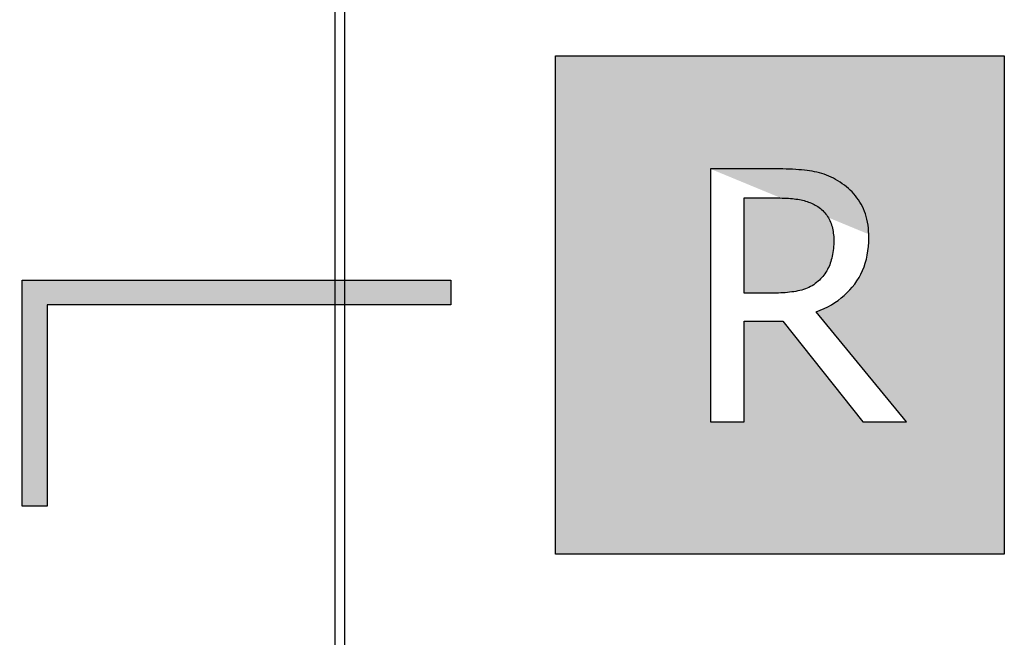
# Model space of a CAD drawing. Extents: x 2664 to 3343, y -1898 to 249.
# Tile 74 of 91: x 3015 to 3035, y 59 to 71. Entities that reach past the tile are written whole.
import ezdxf

# ---------------------------------------------------------------- set-up
doc = ezdxf.new("R2010")
doc.units = 0
doc.linetypes.add('PHANTOM2', pattern=[31.75, 15.875, -3.175, 3.175, -3.175, 3.175, -3.175])
doc.layers.add('3', color=3, linetype='PHANTOM2')
doc.layers.add('DIM', color=2, linetype='CONTINUOUS')

msp = doc.modelspace()

# ---------------------------------------------------------------- hatches: boundary and pattern name
at = {"layer": '3'}
h = msp.add_hatch(color=256, dxfattribs=at)
h.paths.add_polyline_path([(3015.507, 26.788), (3024.048, 26.788), (3024.048, 26.288), (3016.007, 26.288), (3016.007, 23.248), (3015.507, 23.248)])
h.paths.add_polyline_path([(3015.909, 3.331), (3015.909, 0.29), (3024.048, 0.29), (3024.048, -0.21), (3015.409, -0.21), (3015.409, 3.331)])
h.paths.add_polyline_path([(3015.401, 38.79), (3015.401, 43.331), (3015.901, 43.331), (3015.901, 39.29), (3024.048, 39.29), (3024.048, 38.79)])
h.paths.add_polyline_path([(3024.048, 90.118), (3015.397, 90.118), (3015.397, 93.159), (3015.897, 93.159), (3015.897, 90.618), (3024.048, 90.618)])
h.paths.add_polyline_path([(3015.397, 105.458), (3024.048, 105.458), (3024.048, 104.958), (3015.897, 104.958), (3015.897, 102.418), (3015.397, 102.418)])
h.paths.add_polyline_path([(3015.897, 126.34), (3024.048, 126.34), (3024.048, 125.84), (3015.397, 125.84), (3015.397, 127.84), (3015.897, 127.84)])
h.paths.add_polyline_path([(3015.897, 147.238), (3015.897, 145.738), (3015.397, 145.738), (3015.397, 147.738), (3024.048, 147.738), (3024.048, 147.238)])
edge = h.paths.add_edge_path()
edge.add_line((3015.446, 65.788), (3024.048, 65.788))
edge.add_line((3024.048, 65.788), (3024.048, 65.288))
edge.add_line((3024.048, 65.288), (3015.946, 65.288))
h = msp.add_hatch(color=256, dxfattribs=at)
h.paths.add_polyline_path([(3031.622, 51.289), (3031.625, 51.241), (3031.626, 51.191), (3031.624, 51.128), (3031.618, 51.067), (3031.608, 51.009), (3031.594, 50.952), (3031.577, 50.898), (3031.555, 50.846), (3031.529, 50.795), (3031.499, 50.747), (3031.465, 50.701), (3031.428, 50.657), (3031.386, 50.615), (3031.34, 50.575), (3031.291, 50.538), (3031.237, 50.504), (3031.18, 50.474), (3031.119, 50.446), (3031.054, 50.422), (3030.986, 50.401), (3030.913, 50.383), (3030.837, 50.369), (3030.757, 50.357), (3030.673, 50.349), (3030.586, 50.344), (3030.494, 50.343), (3030.429, 50.344), (3030.363, 50.348), (3030.297, 50.354), (3030.23, 50.362), (3030.163, 50.373), (3030.095, 50.386), (3030.027, 50.402), (3029.959, 50.42), (3029.89, 50.44), (3029.821, 50.463), (3029.751, 50.488), (3029.681, 50.516), (3029.611, 50.546), (3029.543, 50.577), (3029.476, 50.611), (3029.41, 50.647), (3029.345, 50.684), (3029.281, 50.724), (3029.219, 50.765), (3029.158, 50.809), (3029.098, 50.854), (3029.039, 50.901), (3028.982, 50.95), (3028.926, 51.002), (3028.876, 51.002), (3028.876, 50.153), (3028.934, 50.126), (3028.991, 50.1), (3029.05, 50.074), (3029.109, 50.049), (3029.169, 50.025), (3029.229, 50.001), (3029.29, 49.978), (3029.352, 49.956), (3029.414, 49.934), (3029.477, 49.913), (3029.541, 49.893), (3029.605, 49.874), (3029.671, 49.855), (3029.739, 49.838), (3029.809, 49.823), (3029.881, 49.81), (3029.956, 49.798), (3030.033, 49.787), (3030.112, 49.778), (3030.194, 49.771), (3030.278, 49.765), (3030.364, 49.762), (3030.453, 49.759), (3030.544, 49.758), (3030.62, 49.759), (3030.694, 49.762), (3030.766, 49.766), (3030.836, 49.772), (3030.904, 49.779), (3030.97, 49.788), (3031.033, 49.799), (3031.094, 49.811), (3031.153, 49.825), (3031.21, 49.841), (3031.265, 49.859), (3031.318, 49.878), (3031.369, 49.898), (3031.419, 49.92), (3031.468, 49.944), (3031.516, 49.969), (3031.563, 49.995), (3031.61, 50.023), (3031.655, 50.052), (3031.7, 50.083), (3031.744, 50.115), (3031.786, 50.148), (3031.828, 50.183), (3031.869, 50.219), (3031.905, 50.254), (3031.939, 50.289), (3031.972, 50.326), (3032.004, 50.363), (3032.034, 50.402), (3032.063, 50.443), (3032.091, 50.484), (3032.117, 50.527), (3032.142, 50.571), (3032.166, 50.616), (3032.188, 50.662), (3032.209, 50.709), (3032.228, 50.757), (3032.246, 50.806), (3032.262, 50.854), (3032.276, 50.903), (3032.289, 50.952), (3032.3, 51.001), (3032.309, 51.05), (3032.317, 51.099), (3032.323, 51.148), (3032.327, 51.198), (3032.329, 51.248), (3032.33, 51.298), (3032.329, 51.376), (3032.323, 51.452), (3032.315, 51.525), (3032.303, 51.597), (3032.288, 51.666), (3032.27, 51.734), (3032.248, 51.799), (3032.222, 51.862), (3032.194, 51.924), (3032.162, 51.983), (3032.126, 52.04), (3032.087, 52.095), (3032.045, 52.147), (3031.999, 52.198), (3031.948, 52.246), (3031.894, 52.292), (3031.836, 52.336), (3031.774, 52.377), (3031.709, 52.416), (3031.639, 52.453), (3031.566, 52.488), (3031.488, 52.52), (3031.407, 52.55), (3031.322, 52.578), (3031.287, 52.589), (3031.25, 52.599), (3031.212, 52.61), (3031.173, 52.621), (3031.132, 52.632), (3031.09, 52.643), (3031.046, 52.654), (3031.001, 52.666), (3030.954, 52.678), (3030.906, 52.69), (3030.856, 52.702), (3030.805, 52.714), (3030.754, 52.726), (3030.704, 52.738), (3030.656, 52.75), (3030.609, 52.762), (3030.563, 52.773), (3030.518, 52.784), (3030.475, 52.795), (3030.434, 52.806), (3030.393, 52.816), (3030.354, 52.826), (3030.316, 52.836), (3030.28, 52.846), (3030.228, 52.861), (3030.177, 52.878), (3030.129, 52.896), (3030.083, 52.915), (3030.039, 52.936), (3029.997, 52.959), (3029.957, 52.982), (3029.919, 53.008), (3029.883, 53.035), (3029.849, 53.063), (3029.818, 53.093), (3029.788, 53.124), (3029.761, 53.156), (3029.736, 53.191), (3029.713, 53.228), (3029.693, 53.266), (3029.675, 53.306), (3029.66, 53.348), (3029.647, 53.391), (3029.636, 53.437), (3029.628, 53.484), (3029.622, 53.533), (3029.619, 53.584), (3029.617, 53.636), (3029.619, 53.695), (3029.625, 53.752), (3029.635, 53.807), (3029.65, 53.86), (3029.668, 53.911), (3029.69, 53.96), (3029.716, 54.007), (3029.746, 54.052), (3029.781, 54.096), (3029.819, 54.137), (3029.861, 54.177), (3029.908, 54.215), (3029.957, 54.25), (3030.009, 54.282), (3030.064, 54.311), (3030.121, 54.337), (3030.18, 54.36), (3030.243, 54.38), (3030.307, 54.397), (3030.374, 54.41), (3030.444, 54.421), (3030.516, 54.429), (3030.59, 54.433), (3030.667, 54.435), (3030.736, 54.434), (3030.805, 54.43), (3030.873, 54.425), (3030.94, 54.417), (3031.007, 54.406), (3031.074, 54.394), (3031.14, 54.379), (3031.205, 54.362), (3031.27, 54.342), (3031.334, 54.321), (3031.398, 54.296), (3031.462, 54.27), (3031.524, 54.242), (3031.584, 54.214), (3031.642, 54.184), (3031.699, 54.154), (3031.754, 54.123), (3031.806, 54.091), (3031.857, 54.058), (3031.906, 54.025), (3031.953, 53.991), (3031.998, 53.956), (3032.042, 53.92), (3032.083, 53.883), (3032.133, 53.883), (3032.133, 54.69), (3032.078, 54.716), (3032.023, 54.741), (3031.967, 54.766), (3031.91, 54.789), (3031.852, 54.811), (3031.794, 54.832), (3031.735, 54.851), (3031.675, 54.87), (3031.615, 54.888), (3031.553, 54.905), (3031.491, 54.92), (3031.429, 54.935), (3031.365, 54.949), (3031.301, 54.961), (3031.236, 54.972), (3031.171, 54.982), (3031.104, 54.991), (3031.038, 54.998), (3030.97, 55.005), (3030.902, 55.01), (3030.833, 55.014), (3030.763, 55.017), (3030.693, 55.019), (3030.622, 55.019), (3030.499, 55.017), (3030.381, 55.008), (3030.266, 54.993), (3030.154, 54.973), (3030.047, 54.947), (3029.943, 54.915), (3029.842, 54.877), (3029.745, 54.834), (3029.652, 54.784), (3029.563, 54.729), (3029.477, 54.668), (3029.395, 54.602), (3029.318, 54.531), (3029.248, 54.457), (3029.184, 54.38), (3029.127, 54.301), (3029.077, 54.219), (3029.034, 54.134), (3028.997, 54.046), (3028.967, 53.956), (3028.943, 53.863), (3028.927, 53.767), (3028.917, 53.668), (3028.913, 53.566), (3028.914, 53.517), (3028.916, 53.469), (3028.919, 53.422), (3028.923, 53.376), (3028.928, 53.331), (3028.935, 53.287), (3028.943, 53.244), (3028.952, 53.202), (3028.962, 53.161), (3028.973, 53.121), (3028.986, 53.082), (3029, 53.043), (3029.015, 53.006), (3029.031, 52.97), (3029.047, 52.934), (3029.065, 52.899), (3029.084, 52.865), (3029.104, 52.831), (3029.124, 52.799), (3029.146, 52.767), (3029.169, 52.736), (3029.193, 52.706), (3029.217, 52.677), (3029.243, 52.648), (3029.27, 52.621), (3029.298, 52.594), (3029.326, 52.568), (3029.355, 52.543), (3029.385, 52.519), (3029.415, 52.495), (3029.446, 52.473), (3029.478, 52.452), (3029.51, 52.431), (3029.543, 52.411), (3029.577, 52.392), (3029.611, 52.374), (3029.646, 52.357), (3029.682, 52.34), (3029.719, 52.324), (3029.756, 52.308), (3029.794, 52.293), (3029.833, 52.278), (3029.873, 52.264), (3029.913, 52.25), (3029.954, 52.237), (3029.996, 52.224), (3030.039, 52.211), (3030.083, 52.199), (3030.131, 52.187), (3030.177, 52.176), (3030.223, 52.164), (3030.267, 52.153), (3030.309, 52.143), (3030.351, 52.133), (3030.391, 52.123), (3030.429, 52.114), (3030.467, 52.105), (3030.502, 52.096), (3030.537, 52.088), (3030.57, 52.08), (3030.603, 52.072), (3030.637, 52.064), (3030.671, 52.056), (3030.705, 52.048), (3030.74, 52.039), (3030.776, 52.03), (3030.812, 52.02), (3030.848, 52.011), (3030.886, 52.001), (3030.923, 51.99), (3030.962, 51.98), (3031.001, 51.969), (3031.054, 51.953), (3031.104, 51.935), (3031.152, 51.916), (3031.198, 51.895), (3031.241, 51.874), (3031.282, 51.851), (3031.32, 51.826), (3031.356, 51.801), (3031.39, 51.774), (3031.421, 51.745), (3031.45, 51.716), (3031.476, 51.685), (3031.5, 51.653), (3031.522, 51.619), (3031.542, 51.583), (3031.559, 51.546), (3031.575, 51.507), (3031.589, 51.467), (3031.6, 51.425), (3031.61, 51.381), (3031.617, 51.336)], flags=16)
h.paths.add_polyline_path([(3030.248, 36.939), (3030.923, 36.939), (3030.923, 41.418), (3032.628, 41.418), (3032.628, 42.019), (3028.544, 42.019), (3028.544, 41.418), (3030.248, 41.418)], flags=16)
h.paths.add_polyline_path([(3026.148, 47.288), (3026.148, 57.288), (3035.148, 57.288), (3035.148, 47.288)])
h.paths.add_polyline_path([(3035.148, 34.288), (3026.148, 34.288), (3026.148, 44.288), (3035.148, 44.288)])
edge = h.paths.add_edge_path()
edge.add_line((3032.382, 66.208), (3032.399, 66.29))
edge.add_line((3032.399, 66.29), (3032.413, 66.374))
edge.add_line((3032.413, 66.374), (3032.423, 66.46))
edge.add_line((3032.423, 66.46), (3032.429, 66.549))
edge.add_line((3032.429, 66.549), (3032.431, 66.64))
edge.add_line((3032.431, 66.64), (3032.43, 66.706))
edge.add_line((3029.253, 68.019), (3029.253, 62.939))
edge.add_line((3029.253, 62.939), (3029.928, 62.939))
edge.add_line((3029.928, 62.939), (3029.928, 64.961))
edge.add_line((3029.928, 64.961), (3030.702, 64.961))
edge.add_line((3030.702, 64.961), (3032.307, 62.939))
edge.add_line((3032.307, 62.939), (3033.184, 62.939))
edge.add_line((3033.184, 62.939), (3031.377, 65.15))
edge.add_line((3031.377, 65.15), (3031.457, 65.182))
edge.add_line((3031.457, 65.182), (3031.533, 65.216))
edge.add_line((3031.533, 65.216), (3031.607, 65.253))
edge.add_line((3031.607, 65.253), (3031.679, 65.293))
edge.add_line((3031.679, 65.293), (3031.747, 65.335))
edge.add_line((3031.747, 65.335), (3031.812, 65.38))
edge.add_line((3031.812, 65.38), (3031.875, 65.428))
edge.add_line((3031.875, 65.428), (3031.935, 65.479))
edge.add_line((3031.935, 65.479), (3031.992, 65.532))
edge.add_line((3031.992, 65.532), (3032.047, 65.588))
edge.add_line((3032.047, 65.588), (3032.098, 65.646))
edge.add_line((3032.098, 65.646), (3032.147, 65.708))
edge.add_line((3032.147, 65.708), (3032.192, 65.772))
edge.add_line((3032.192, 65.772), (3032.234, 65.838))
edge.add_line((3032.234, 65.838), (3032.271, 65.907))
edge.add_line((3032.271, 65.907), (3032.305, 65.979))
edge.add_line((3032.305, 65.979), (3032.334, 66.053))
edge.add_line((3032.334, 66.053), (3032.36, 66.129))
edge.add_line((3032.36, 66.129), (3032.382, 66.208))
edge.add_line((3031.529, 65.888), (3031.508, 65.862))
edge.add_line((3031.508, 65.862), (3031.486, 65.836))
edge.add_line((3031.486, 65.836), (3031.463, 65.812))
edge.add_line((3031.463, 65.812), (3031.439, 65.788))
edge.add_line((3031.439, 65.788), (3031.412, 65.762))
edge.add_line((3031.412, 65.762), (3031.383, 65.738))
edge.add_line((3031.383, 65.738), (3031.354, 65.715))
edge.add_line((3031.354, 65.715), (3031.324, 65.693))
edge.add_line((3031.324, 65.693), (3031.293, 65.673))
edge.add_line((3031.293, 65.673), (3031.26, 65.655))
edge.add_line((3031.26, 65.655), (3031.227, 65.638))
edge.add_line((3031.227, 65.638), (3031.193, 65.623))
edge.add_line((3031.193, 65.623), (3031.157, 65.609))
edge.add_line((3031.157, 65.609), (3031.121, 65.596))
edge.add_line((3031.121, 65.596), (3031.084, 65.586))
edge.add_line((3031.084, 65.586), (3031.046, 65.576))
edge.add_line((3031.046, 65.576), (3031.007, 65.568))
edge.add_line((3031.007, 65.568), (3030.967, 65.56))
edge.add_line((3030.967, 65.56), (3030.926, 65.554))
edge.add_line((3030.926, 65.554), (3030.884, 65.548))
edge.add_line((3030.884, 65.548), (3030.842, 65.542))
edge.add_line((3030.842, 65.542), (3030.798, 65.538))
edge.add_line((3030.798, 65.538), (3030.754, 65.534))
edge.add_line((3030.754, 65.534), (3030.709, 65.53))
edge.add_line((3030.709, 65.53), (3030.663, 65.528))
edge.add_line((3030.663, 65.528), (3030.617, 65.526))
edge.add_line((3030.617, 65.526), (3030.569, 65.525))
edge.add_line((3030.569, 65.525), (3030.521, 65.525))
edge.add_line((3030.521, 65.525), (3029.928, 65.525))
edge.add_line((3029.928, 65.525), (3029.928, 67.435))
edge.add_line((3031.722, 66.695), (3031.725, 66.659))
edge.add_line((3031.725, 66.659), (3031.726, 66.624))
edge.add_line((3031.726, 66.624), (3031.727, 66.587))
edge.add_line((3031.727, 66.587), (3031.727, 66.543))
edge.add_line((3031.727, 66.543), (3031.725, 66.501))
edge.add_line((3031.725, 66.501), (3031.723, 66.459))
edge.add_line((3031.723, 66.459), (3031.719, 66.418))
edge.add_line((3031.719, 66.418), (3031.715, 66.379))
edge.add_line((3031.715, 66.379), (3031.71, 66.34))
edge.add_line((3031.71, 66.34), (3031.703, 66.302))
edge.add_line((3031.703, 66.302), (3031.696, 66.265))
edge.add_line((3031.696, 66.265), (3031.688, 66.229))
edge.add_line((3031.688, 66.229), (3031.678, 66.193))
edge.add_line((3031.678, 66.193), (3031.668, 66.159))
edge.add_line((3031.668, 66.159), (3031.657, 66.126))
edge.add_line((3031.657, 66.126), (3031.645, 66.093))
edge.add_line((3031.645, 66.093), (3031.632, 66.061))
edge.add_line((3031.632, 66.061), (3031.617, 66.031))
edge.add_line((3031.617, 66.031), (3031.602, 66))
edge.add_line((3031.602, 66), (3031.585, 65.971))
edge.add_line((3031.585, 65.971), (3031.567, 65.943))
edge.add_line((3031.567, 65.943), (3031.549, 65.915))
edge.add_line((3031.549, 65.915), (3031.529, 65.888))
edge.add_line((3026.148, 60.288), (3026.148, 70.288))
edge.add_line((3035.148, 60.288), (3026.148, 60.288))
edge.add_line((3035.148, 70.288), (3035.148, 60.288))
h = msp.add_hatch(color=256, dxfattribs=at)
h.paths.add_polyline_path([(3031.533, 65.216), (3031.607, 65.253), (3031.679, 65.293), (3031.747, 65.335), (3031.812, 65.38), (3031.875, 65.428), (3031.935, 65.479), (3031.992, 65.532), (3032.047, 65.588), (3032.098, 65.646), (3032.147, 65.708), (3032.192, 65.772), (3032.234, 65.838), (3032.271, 65.907), (3032.305, 65.979), (3032.334, 66.053), (3032.36, 66.129), (3032.382, 66.208), (3032.399, 66.29), (3032.413, 66.374), (3032.423, 66.46), (3032.429, 66.549), (3032.431, 66.64), (3032.43, 66.706), (3032.427, 66.77), (3032.421, 66.832), (3032.414, 66.892), (3032.404, 66.951), (3032.392, 67.007), (3032.378, 67.062), (3032.362, 67.115), (3032.344, 67.166), (3032.324, 67.216), (3032.301, 67.263), (3032.277, 67.309), (3032.25, 67.354), (3032.222, 67.396), (3032.192, 67.438), (3032.161, 67.478), (3032.128, 67.517), (3032.094, 67.555), (3032.058, 67.591), (3032.02, 67.626), (3031.981, 67.659), (3031.941, 67.692), (3031.898, 67.722), (3031.855, 67.752), (3031.81, 67.78), (3031.765, 67.806), (3031.719, 67.83), (3031.673, 67.853), (3031.627, 67.874), (3031.58, 67.893), (3031.533, 67.911), (3031.486, 67.927), (3031.438, 67.941), (3031.39, 67.953), (3031.342, 67.963), (3031.293, 67.972), (3031.243, 67.98), (3031.191, 67.987), (3031.137, 67.993), (3031.081, 67.998), (3031.023, 68.003), (3030.963, 68.008), (3030.901, 68.011), (3030.837, 68.014), (3030.771, 68.016), (3030.704, 68.018), (3030.634, 68.019), (3030.562, 68.019), (3029.253, 68.019), (3029.253, 62.939), (3029.928, 62.939), (3029.928, 64.961), (3030.702, 64.961), (3032.307, 62.939), (3033.184, 62.939), (3031.377, 65.15), (3031.457, 65.182)], flags=16)
h.paths.add_polyline_path([(3030.248, 36.939), (3030.923, 36.939), (3030.923, 41.418), (3032.628, 41.418), (3032.628, 42.019), (3028.544, 42.019), (3028.544, 41.418), (3030.248, 41.418)], flags=16)
h.paths.add_polyline_path([(3031.356, 51.801), (3031.39, 51.774), (3031.421, 51.745), (3031.45, 51.716), (3031.476, 51.685), (3031.5, 51.653), (3031.522, 51.619), (3031.542, 51.583), (3031.559, 51.546), (3031.575, 51.507), (3031.589, 51.467), (3031.6, 51.425), (3031.61, 51.381), (3031.617, 51.336), (3031.622, 51.289), (3031.625, 51.241), (3031.626, 51.191), (3031.624, 51.128), (3031.618, 51.067), (3031.608, 51.009), (3031.594, 50.952), (3031.577, 50.898), (3031.555, 50.846), (3031.529, 50.795), (3031.499, 50.747), (3031.465, 50.701), (3031.428, 50.657), (3031.386, 50.615), (3031.34, 50.575), (3031.291, 50.538), (3031.237, 50.504), (3031.18, 50.474), (3031.119, 50.446), (3031.054, 50.422), (3030.986, 50.401), (3030.913, 50.383), (3030.837, 50.369), (3030.757, 50.357), (3030.673, 50.349), (3030.586, 50.344), (3030.494, 50.343), (3030.429, 50.344), (3030.363, 50.348), (3030.297, 50.354), (3030.23, 50.362), (3030.163, 50.373), (3030.095, 50.386), (3030.027, 50.402), (3029.959, 50.42), (3029.89, 50.44), (3029.821, 50.463), (3029.751, 50.488), (3029.681, 50.516), (3029.611, 50.546), (3029.543, 50.577), (3029.476, 50.611), (3029.41, 50.647), (3029.345, 50.684), (3029.281, 50.724), (3029.219, 50.765), (3029.158, 50.809), (3029.098, 50.854), (3029.039, 50.901), (3028.982, 50.95), (3028.926, 51.002), (3028.876, 51.002), (3028.876, 50.153), (3028.934, 50.126), (3028.991, 50.1), (3029.05, 50.074), (3029.109, 50.049), (3029.169, 50.025), (3029.229, 50.001), (3029.29, 49.978), (3029.352, 49.956), (3029.414, 49.934), (3029.477, 49.913), (3029.541, 49.893), (3029.605, 49.874), (3029.671, 49.855), (3029.739, 49.838), (3029.809, 49.823), (3029.881, 49.81), (3029.956, 49.798), (3030.033, 49.787), (3030.112, 49.778), (3030.194, 49.771), (3030.278, 49.765), (3030.364, 49.762), (3030.453, 49.759), (3030.544, 49.758), (3030.62, 49.759), (3030.694, 49.762), (3030.766, 49.766), (3030.836, 49.772), (3030.904, 49.779), (3030.97, 49.788), (3031.033, 49.799), (3031.094, 49.811), (3031.153, 49.825), (3031.21, 49.841), (3031.265, 49.859), (3031.318, 49.878), (3031.369, 49.898), (3031.419, 49.92), (3031.468, 49.944), (3031.516, 49.969), (3031.563, 49.995), (3031.61, 50.023), (3031.655, 50.052), (3031.7, 50.083), (3031.744, 50.115), (3031.786, 50.148), (3031.828, 50.183), (3031.869, 50.219), (3031.905, 50.254), (3031.939, 50.289), (3031.972, 50.326), (3032.004, 50.363), (3032.034, 50.402), (3032.063, 50.443), (3032.091, 50.484), (3032.117, 50.527), (3032.142, 50.571), (3032.166, 50.616), (3032.188, 50.662), (3032.209, 50.709), (3032.228, 50.757), (3032.246, 50.806), (3032.262, 50.854), (3032.276, 50.903), (3032.289, 50.952), (3032.3, 51.001), (3032.309, 51.05), (3032.317, 51.099), (3032.323, 51.148), (3032.327, 51.198), (3032.329, 51.248), (3032.33, 51.298), (3032.329, 51.376), (3032.323, 51.452), (3032.315, 51.525), (3032.303, 51.597), (3032.288, 51.666), (3032.27, 51.734), (3032.248, 51.799), (3032.222, 51.862), (3032.194, 51.924), (3032.162, 51.983), (3032.126, 52.04), (3032.087, 52.095), (3032.045, 52.147), (3031.999, 52.198), (3031.948, 52.246), (3031.894, 52.292), (3031.836, 52.336), (3031.774, 52.377), (3031.709, 52.416), (3031.639, 52.453), (3031.566, 52.488), (3031.488, 52.52), (3031.407, 52.55), (3031.322, 52.578), (3031.287, 52.589), (3031.25, 52.599), (3031.212, 52.61), (3031.173, 52.621), (3031.132, 52.632), (3031.09, 52.643), (3031.046, 52.654), (3031.001, 52.666), (3030.954, 52.678), (3030.906, 52.69), (3030.856, 52.702), (3030.805, 52.714), (3030.754, 52.726), (3030.704, 52.738), (3030.656, 52.75), (3030.609, 52.762), (3030.563, 52.773), (3030.518, 52.784), (3030.475, 52.795), (3030.434, 52.806), (3030.393, 52.816), (3030.354, 52.826), (3030.316, 52.836), (3030.28, 52.846), (3030.228, 52.861), (3030.177, 52.878), (3030.129, 52.896), (3030.083, 52.915), (3030.039, 52.936), (3029.997, 52.959), (3029.957, 52.982), (3029.919, 53.008), (3029.883, 53.035), (3029.849, 53.063), (3029.818, 53.093), (3029.788, 53.124), (3029.761, 53.156), (3029.736, 53.191), (3029.713, 53.228), (3029.693, 53.266), (3029.675, 53.306), (3029.66, 53.348), (3029.647, 53.391), (3029.636, 53.437), (3029.628, 53.484), (3029.622, 53.533), (3029.619, 53.584), (3029.617, 53.636), (3029.619, 53.695), (3029.625, 53.752), (3029.635, 53.807), (3029.65, 53.86), (3029.668, 53.911), (3029.69, 53.96), (3029.716, 54.007), (3029.746, 54.052), (3029.781, 54.096), (3029.819, 54.137), (3029.861, 54.177), (3029.908, 54.215), (3029.957, 54.25), (3030.009, 54.282), (3030.064, 54.311), (3030.121, 54.337), (3030.18, 54.36), (3030.243, 54.38), (3030.307, 54.397), (3030.374, 54.41), (3030.444, 54.421), (3030.516, 54.429), (3030.59, 54.433), (3030.667, 54.435), (3030.736, 54.434), (3030.805, 54.43), (3030.873, 54.425), (3030.94, 54.417), (3031.007, 54.406), (3031.074, 54.394), (3031.14, 54.379), (3031.205, 54.362), (3031.27, 54.342), (3031.334, 54.321), (3031.398, 54.296), (3031.462, 54.27), (3031.524, 54.242), (3031.584, 54.214), (3031.642, 54.184), (3031.699, 54.154), (3031.754, 54.123), (3031.806, 54.091), (3031.857, 54.058), (3031.906, 54.025), (3031.953, 53.991), (3031.998, 53.956), (3032.042, 53.92), (3032.083, 53.883), (3032.133, 53.883), (3032.133, 54.69), (3032.078, 54.716), (3032.023, 54.741), (3031.967, 54.766), (3031.91, 54.789), (3031.852, 54.811), (3031.794, 54.832), (3031.735, 54.851), (3031.675, 54.87), (3031.615, 54.888), (3031.553, 54.905), (3031.491, 54.92), (3031.429, 54.935), (3031.365, 54.949), (3031.301, 54.961), (3031.236, 54.972), (3031.171, 54.982), (3031.104, 54.991), (3031.038, 54.998), (3030.97, 55.005), (3030.902, 55.01), (3030.833, 55.014), (3030.763, 55.017), (3030.693, 55.019), (3030.622, 55.019), (3030.499, 55.017), (3030.381, 55.008), (3030.266, 54.993), (3030.154, 54.973), (3030.047, 54.947), (3029.943, 54.915), (3029.842, 54.877), (3029.745, 54.834), (3029.652, 54.784), (3029.563, 54.729), (3029.477, 54.668), (3029.395, 54.602), (3029.318, 54.531), (3029.248, 54.457), (3029.184, 54.38), (3029.127, 54.301), (3029.077, 54.219), (3029.034, 54.134), (3028.997, 54.046), (3028.967, 53.956), (3028.943, 53.863), (3028.927, 53.767), (3028.917, 53.668), (3028.913, 53.566), (3028.914, 53.517), (3028.916, 53.469), (3028.919, 53.422), (3028.923, 53.376), (3028.928, 53.331), (3028.935, 53.287), (3028.943, 53.244), (3028.952, 53.202), (3028.962, 53.161), (3028.973, 53.121), (3028.986, 53.082), (3029, 53.043), (3029.015, 53.006), (3029.031, 52.97), (3029.047, 52.934), (3029.065, 52.899), (3029.084, 52.865), (3029.104, 52.831), (3029.124, 52.799), (3029.146, 52.767), (3029.169, 52.736), (3029.193, 52.706), (3029.217, 52.677), (3029.243, 52.648), (3029.27, 52.621), (3029.298, 52.594), (3029.326, 52.568), (3029.355, 52.543), (3029.385, 52.519), (3029.415, 52.495), (3029.446, 52.473), (3029.478, 52.452), (3029.51, 52.431), (3029.543, 52.411), (3029.577, 52.392), (3029.611, 52.374), (3029.646, 52.357), (3029.682, 52.34), (3029.719, 52.324), (3029.756, 52.308), (3029.794, 52.293), (3029.833, 52.278), (3029.873, 52.264), (3029.913, 52.25), (3029.954, 52.237), (3029.996, 52.224), (3030.039, 52.211), (3030.083, 52.199), (3030.131, 52.187), (3030.177, 52.176), (3030.223, 52.164), (3030.267, 52.153), (3030.309, 52.143), (3030.351, 52.133), (3030.391, 52.123), (3030.429, 52.114), (3030.467, 52.105), (3030.502, 52.096), (3030.537, 52.088), (3030.57, 52.08), (3030.603, 52.072), (3030.637, 52.064), (3030.671, 52.056), (3030.705, 52.048), (3030.74, 52.039), (3030.776, 52.03), (3030.812, 52.02), (3030.848, 52.011), (3030.886, 52.001), (3030.923, 51.99), (3030.962, 51.98), (3031.001, 51.969), (3031.054, 51.953), (3031.104, 51.935), (3031.152, 51.916), (3031.198, 51.895), (3031.241, 51.874), (3031.282, 51.851), (3031.32, 51.826)], flags=16)
h.paths.add_polyline_path([(3031.703, 66.302), (3031.696, 66.265), (3031.688, 66.229), (3031.678, 66.193), (3031.668, 66.159), (3031.657, 66.126), (3031.645, 66.093), (3031.632, 66.061), (3031.617, 66.031), (3031.602, 66), (3031.585, 65.971), (3031.567, 65.943), (3031.549, 65.915), (3031.529, 65.888), (3031.508, 65.862), (3031.486, 65.836), (3031.463, 65.812), (3031.439, 65.788), (3031.412, 65.762), (3031.383, 65.738), (3031.354, 65.715), (3031.324, 65.693), (3031.293, 65.673), (3031.26, 65.655), (3031.227, 65.638), (3031.193, 65.623), (3031.157, 65.609), (3031.121, 65.596), (3031.084, 65.586), (3031.046, 65.576), (3031.007, 65.568), (3030.967, 65.56), (3030.926, 65.554), (3030.884, 65.548), (3030.842, 65.542), (3030.798, 65.538), (3030.754, 65.534), (3030.709, 65.53), (3030.663, 65.528), (3030.617, 65.526), (3030.569, 65.525), (3030.521, 65.525), (3029.928, 65.525), (3029.928, 67.435), (3030.599, 67.435), (3030.645, 67.435), (3030.69, 67.434), (3030.733, 67.432), (3030.776, 67.431), (3030.817, 67.428), (3030.857, 67.425), (3030.896, 67.422), (3030.933, 67.417), (3030.969, 67.413), (3031.004, 67.408), (3031.038, 67.402), (3031.07, 67.396), (3031.102, 67.389), (3031.133, 67.381), (3031.163, 67.373), (3031.193, 67.364), (3031.222, 67.354), (3031.25, 67.343), (3031.278, 67.331), (3031.305, 67.319), (3031.331, 67.306), (3031.357, 67.292), (3031.382, 67.277), (3031.406, 67.262), (3031.433, 67.243), (3031.458, 67.223), (3031.483, 67.203), (3031.506, 67.181), (3031.528, 67.159), (3031.549, 67.136), (3031.569, 67.112), (3031.587, 67.087), (3031.604, 67.062), (3031.62, 67.035), (3031.635, 67.008), (3031.649, 66.98), (3031.661, 66.951), (3031.673, 66.922), (3031.683, 66.891), (3031.692, 66.86), (3031.7, 66.829), (3031.707, 66.796), (3031.713, 66.763), (3031.718, 66.729), (3031.722, 66.695), (3031.725, 66.659), (3031.726, 66.624), (3031.727, 66.587), (3031.727, 66.543), (3031.725, 66.501), (3031.723, 66.459), (3031.719, 66.418), (3031.715, 66.379), (3031.71, 66.34)], flags=0)
h.paths.add_polyline_path([(3026.148, 60.288), (3026.148, 70.288), (3035.148, 70.288), (3035.148, 60.288)])
h.paths.add_polyline_path([(3035.148, 34.288), (3026.148, 34.288), (3026.148, 44.288), (3035.148, 44.288)])
h.paths.add_polyline_path([(3035.148, 47.288), (3026.148, 47.288), (3026.148, 57.288), (3035.148, 57.288)])
msp.add_hatch(color=256, dxfattribs=at).paths.add_polyline_path([(3015.446, 65.788), (3024.048, 65.788), (3024.048, 65.288), (3015.946, 65.288), (3015.946, 61.248), (3015.446, 61.248)])

# ---------------------------------------------------------------- linework, layer by layer
for p, q in [((3026.148, 60.288), (3026.148, 70.288)), ((3026.148, 70.288), (3035.148, 70.288)), ((3026.148, 60.288), (3026.148, 70.288)), ((3035.148, 70.288), (3035.148, 60.288)), ((3035.148, 70.288), (3035.148, 60.288)), ((3029.253, 68.019), (3029.253, 62.939)), ((3030.562, 68.019), (3029.253, 68.019)), ((3030.562, 68.019), (3029.253, 68.019)), ((3029.253, 68.019), (3029.253, 62.939)), ((3030.634, 68.019), (3030.562, 68.019)), ((3030.634, 68.019), (3030.562, 68.019)), ((3030.704, 68.018), (3030.634, 68.019)), ((3030.704, 68.018), (3030.634, 68.019)), ((3030.771, 68.016), (3030.704, 68.018)), ((3030.771, 68.016), (3030.704, 68.018)), ((3030.837, 68.014), (3030.771, 68.016)), ((3030.837, 68.014), (3030.771, 68.016)), ((3030.901, 68.011), (3030.837, 68.014)), ((3030.901, 68.011), (3030.837, 68.014)), ((3030.963, 68.008), (3030.901, 68.011)), ((3030.963, 68.008), (3030.901, 68.011)), ((3031.023, 68.003), (3030.963, 68.008)), ((3031.023, 68.003), (3030.963, 68.008)), ((3031.081, 67.998), (3031.023, 68.003)), ((3031.081, 67.998), (3031.023, 68.003)), ((3031.137, 67.993), (3031.081, 67.998)), ((3031.137, 67.993), (3031.081, 67.998)), ((3031.191, 67.987), (3031.137, 67.993)), ((3031.191, 67.987), (3031.137, 67.993)), ((3031.243, 67.98), (3031.191, 67.987)), ((3031.243, 67.98), (3031.191, 67.987)), ((3031.293, 67.972), (3031.243, 67.98)), ((3031.293, 67.972), (3031.243, 67.98)), ((3031.342, 67.963), (3031.293, 67.972)), ((3031.342, 67.963), (3031.293, 67.972)), ((3031.39, 67.953), (3031.342, 67.963)), ((3031.39, 67.953), (3031.342, 67.963)), ((3031.438, 67.941), (3031.39, 67.953)), ((3031.438, 67.941), (3031.39, 67.953)), ((3031.486, 67.927), (3031.438, 67.941)), ((3031.486, 67.927), (3031.438, 67.941)), ((3031.533, 67.911), (3031.486, 67.927)), ((3031.533, 67.911), (3031.486, 67.927)), ((3031.58, 67.893), (3031.533, 67.911)), ((3031.58, 67.893), (3031.533, 67.911)), ((3031.627, 67.874), (3031.58, 67.893)), ((3031.627, 67.874), (3031.58, 67.893)), ((3031.673, 67.853), (3031.627, 67.874)), ((3031.673, 67.853), (3031.627, 67.874)), ((3031.719, 67.83), (3031.673, 67.853)), ((3031.719, 67.83), (3031.673, 67.853)), ((3031.765, 67.806), (3031.719, 67.83)), ((3031.765, 67.806), (3031.719, 67.83)), ((3031.81, 67.78), (3031.765, 67.806)), ((3031.81, 67.78), (3031.765, 67.806)), ((3031.855, 67.752), (3031.81, 67.78)), ((3031.855, 67.752), (3031.81, 67.78)), ((3031.898, 67.722), (3031.855, 67.752)), ((3031.898, 67.722), (3031.855, 67.752)), ((3031.941, 67.692), (3031.898, 67.722)), ((3031.941, 67.692), (3031.898, 67.722)), ((3031.981, 67.659), (3031.941, 67.692)), ((3031.981, 67.659), (3031.941, 67.692)), ((3032.02, 67.626), (3031.981, 67.659)), ((3032.02, 67.626), (3031.981, 67.659)), ((3032.058, 67.591), (3032.02, 67.626)), ((3032.058, 67.591), (3032.02, 67.626)), ((3032.094, 67.555), (3032.058, 67.591)), ((3032.094, 67.555), (3032.058, 67.591)), ((3032.128, 67.517), (3032.094, 67.555)), ((3032.128, 67.517), (3032.094, 67.555)), ((3029.928, 67.435), (3030.599, 67.435)), ((3029.928, 65.525), (3029.928, 67.435)), ((3029.928, 67.435), (3030.599, 67.435)), ((3029.928, 65.525), (3029.928, 67.435)), ((3030.599, 67.435), (3030.645, 67.435)), ((3030.599, 67.435), (3030.645, 67.435)), ((3030.645, 67.435), (3030.69, 67.434)), ((3030.645, 67.435), (3030.69, 67.434)), ((3030.69, 67.434), (3030.733, 67.432)), ((3030.69, 67.434), (3030.733, 67.432)), ((3030.733, 67.432), (3030.776, 67.431)), ((3030.733, 67.432), (3030.776, 67.431)), ((3030.776, 67.431), (3030.817, 67.428)), ((3030.776, 67.431), (3030.817, 67.428)), ((3030.817, 67.428), (3030.857, 67.425)), ((3030.817, 67.428), (3030.857, 67.425)), ((3030.857, 67.425), (3030.896, 67.422)), ((3030.857, 67.425), (3030.896, 67.422)), ((3030.896, 67.422), (3030.933, 67.417)), ((3030.896, 67.422), (3030.933, 67.417)), ((3030.933, 67.417), (3030.969, 67.413)), ((3030.933, 67.417), (3030.969, 67.413)), ((3030.969, 67.413), (3031.004, 67.408)), ((3030.969, 67.413), (3031.004, 67.408)), ((3031.004, 67.408), (3031.038, 67.402)), ((3031.004, 67.408), (3031.038, 67.402)), ((3031.038, 67.402), (3031.07, 67.396)), ((3031.038, 67.402), (3031.07, 67.396)), ((3031.07, 67.396), (3031.102, 67.389)), ((3031.07, 67.396), (3031.102, 67.389)), ((3031.102, 67.389), (3031.133, 67.381)), ((3031.102, 67.389), (3031.133, 67.381)), ((3031.133, 67.381), (3031.163, 67.373)), ((3031.133, 67.381), (3031.163, 67.373)), ((3031.163, 67.373), (3031.193, 67.364)), ((3031.163, 67.373), (3031.193, 67.364)), ((3031.193, 67.364), (3031.222, 67.354)), ((3031.193, 67.364), (3031.222, 67.354)), ((3031.222, 67.354), (3031.25, 67.343)), ((3031.222, 67.354), (3031.25, 67.343)), ((3032.161, 67.478), (3032.128, 67.517)), ((3032.161, 67.478), (3032.128, 67.517)), ((3032.192, 67.438), (3032.161, 67.478)), ((3032.192, 67.438), (3032.161, 67.478)), ((3032.222, 67.396), (3032.192, 67.438)), ((3032.222, 67.396), (3032.192, 67.438)), ((3032.25, 67.354), (3032.222, 67.396)), ((3032.25, 67.354), (3032.222, 67.396)), ((3032.277, 67.309), (3032.25, 67.354)), ((3032.277, 67.309), (3032.25, 67.354)), ((3031.25, 67.343), (3031.278, 67.331)), ((3031.25, 67.343), (3031.278, 67.331)), ((3031.278, 67.331), (3031.305, 67.319)), ((3031.278, 67.331), (3031.305, 67.319)), ((3031.305, 67.319), (3031.331, 67.306)), ((3031.305, 67.319), (3031.331, 67.306)), ((3031.331, 67.306), (3031.357, 67.292)), ((3031.331, 67.306), (3031.357, 67.292)), ((3031.357, 67.292), (3031.382, 67.277)), ((3031.357, 67.292), (3031.382, 67.277)), ((3031.382, 67.277), (3031.406, 67.262)), ((3031.382, 67.277), (3031.406, 67.262)), ((3031.406, 67.262), (3031.433, 67.243)), ((3031.406, 67.262), (3031.433, 67.243)), ((3031.433, 67.243), (3031.458, 67.223)), ((3031.433, 67.243), (3031.458, 67.223)), ((3031.458, 67.223), (3031.483, 67.203)), ((3031.458, 67.223), (3031.483, 67.203)), ((3031.483, 67.203), (3031.506, 67.181)), ((3031.483, 67.203), (3031.506, 67.181)), ((3031.506, 67.181), (3031.528, 67.159)), ((3031.506, 67.181), (3031.528, 67.159)), ((3031.528, 67.159), (3031.549, 67.136)), ((3031.528, 67.159), (3031.549, 67.136)), ((3032.301, 67.263), (3032.277, 67.309)), ((3032.301, 67.263), (3032.277, 67.309)), ((3032.324, 67.216), (3032.301, 67.263)), ((3032.324, 67.216), (3032.301, 67.263)), ((3032.344, 67.166), (3032.324, 67.216)), ((3032.344, 67.166), (3032.324, 67.216)), ((3032.362, 67.115), (3032.344, 67.166)), ((3032.362, 67.115), (3032.344, 67.166)), ((3031.549, 67.136), (3031.569, 67.112)), ((3031.549, 67.136), (3031.569, 67.112)), ((3031.569, 67.112), (3031.587, 67.087)), ((3031.569, 67.112), (3031.587, 67.087)), ((3031.587, 67.087), (3031.604, 67.062)), ((3031.587, 67.087), (3031.604, 67.062)), ((3031.604, 67.062), (3031.62, 67.035)), ((3031.604, 67.062), (3031.62, 67.035)), ((3031.62, 67.035), (3031.635, 67.008)), ((3031.62, 67.035), (3031.635, 67.008)), ((3031.635, 67.008), (3031.649, 66.98)), ((3031.635, 67.008), (3031.649, 66.98)), ((3031.649, 66.98), (3031.661, 66.951)), ((3031.649, 66.98), (3031.661, 66.951)), ((3032.378, 67.062), (3032.362, 67.115)), ((3032.378, 67.062), (3032.362, 67.115)), ((3032.392, 67.007), (3032.378, 67.062)), ((3032.392, 67.007), (3032.378, 67.062)), ((3032.404, 66.951), (3032.392, 67.007)), ((3032.404, 66.951), (3032.392, 67.007)), ((3031.661, 66.951), (3031.673, 66.922)), ((3031.661, 66.951), (3031.673, 66.922)), ((3031.673, 66.922), (3031.683, 66.891)), ((3031.673, 66.922), (3031.683, 66.891)), ((3031.683, 66.891), (3031.692, 66.86)), ((3031.683, 66.891), (3031.692, 66.86)), ((3031.692, 66.86), (3031.7, 66.829)), ((3031.692, 66.86), (3031.7, 66.829)), ((3031.7, 66.829), (3031.707, 66.796)), ((3031.7, 66.829), (3031.707, 66.796)), ((3031.707, 66.796), (3031.713, 66.763)), ((3031.707, 66.796), (3031.713, 66.763)), ((3031.713, 66.763), (3031.718, 66.729)), ((3031.713, 66.763), (3031.718, 66.729)), ((3032.414, 66.892), (3032.404, 66.951)), ((3032.414, 66.892), (3032.404, 66.951)), ((3032.421, 66.832), (3032.414, 66.892)), ((3032.421, 66.832), (3032.414, 66.892)), ((3032.427, 66.77), (3032.421, 66.832)), ((3032.427, 66.77), (3032.421, 66.832)), ((3032.43, 66.706), (3032.427, 66.77)), ((3032.43, 66.706), (3032.427, 66.77)), ((3031.718, 66.729), (3031.722, 66.695)), ((3031.718, 66.729), (3031.722, 66.695)), ((3031.722, 66.695), (3031.725, 66.659)), ((3031.722, 66.695), (3031.725, 66.659)), ((3031.725, 66.659), (3031.726, 66.624)), ((3031.725, 66.659), (3031.726, 66.624)), ((3031.726, 66.624), (3031.727, 66.587)), ((3031.726, 66.624), (3031.727, 66.587)), ((3031.727, 66.587), (3031.727, 66.543)), ((3031.727, 66.587), (3031.727, 66.543)), ((3032.429, 66.549), (3032.431, 66.64)), ((3032.429, 66.549), (3032.431, 66.64)), ((3032.431, 66.64), (3032.43, 66.706)), ((3032.431, 66.64), (3032.43, 66.706)), ((3031.715, 66.379), (3031.71, 66.34)), ((3031.715, 66.379), (3031.71, 66.34)), ((3031.719, 66.418), (3031.715, 66.379)), ((3031.719, 66.418), (3031.715, 66.379)), ((3031.723, 66.459), (3031.719, 66.418)), ((3031.723, 66.459), (3031.719, 66.418)), ((3031.725, 66.501), (3031.723, 66.459)), ((3031.725, 66.501), (3031.723, 66.459)), ((3031.727, 66.543), (3031.725, 66.501)), ((3031.727, 66.543), (3031.725, 66.501)), ((3032.399, 66.29), (3032.413, 66.374)), ((3032.399, 66.29), (3032.413, 66.374)), ((3032.413, 66.374), (3032.423, 66.46)), ((3032.413, 66.374), (3032.423, 66.46)), ((3032.423, 66.46), (3032.429, 66.549)), ((3032.423, 66.46), (3032.429, 66.549)), ((3031.678, 66.193), (3031.668, 66.159)), ((3031.678, 66.193), (3031.668, 66.159)), ((3031.688, 66.229), (3031.678, 66.193)), ((3031.688, 66.229), (3031.678, 66.193)), ((3031.696, 66.265), (3031.688, 66.229)), ((3031.696, 66.265), (3031.688, 66.229)), ((3031.703, 66.302), (3031.696, 66.265)), ((3031.703, 66.302), (3031.696, 66.265)), ((3031.71, 66.34), (3031.703, 66.302)), ((3031.71, 66.34), (3031.703, 66.302)), ((3032.36, 66.129), (3032.382, 66.208)), ((3032.36, 66.129), (3032.382, 66.208)), ((3032.382, 66.208), (3032.399, 66.29)), ((3032.382, 66.208), (3032.399, 66.29)), ((3031.585, 65.971), (3031.567, 65.943)), ((3031.585, 65.971), (3031.567, 65.943)), ((3031.602, 66), (3031.585, 65.971)), ((3031.602, 66), (3031.585, 65.971)), ((3031.617, 66.031), (3031.602, 66)), ((3031.617, 66.031), (3031.602, 66)), ((3031.632, 66.061), (3031.617, 66.031)), ((3031.632, 66.061), (3031.617, 66.031)), ((3031.645, 66.093), (3031.632, 66.061)), ((3031.645, 66.093), (3031.632, 66.061)), ((3031.657, 66.126), (3031.645, 66.093)), ((3031.657, 66.126), (3031.645, 66.093)), ((3031.668, 66.159), (3031.657, 66.126)), ((3031.668, 66.159), (3031.657, 66.126)), ((3032.271, 65.907), (3032.305, 65.979)), ((3032.271, 65.907), (3032.305, 65.979)), ((3032.305, 65.979), (3032.334, 66.053)), ((3032.305, 65.979), (3032.334, 66.053)), ((3032.334, 66.053), (3032.36, 66.129)), ((3032.334, 66.053), (3032.36, 66.129)), ((3015.446, 61.248), (3015.446, 65.788)), ((3015.446, 65.788), (3024.048, 65.788)), ((3024.048, 65.788), (3024.048, 65.288)), ((3031.439, 65.788), (3031.412, 65.762)), ((3031.439, 65.788), (3031.412, 65.762)), ((3031.463, 65.812), (3031.439, 65.788)), ((3031.463, 65.812), (3031.439, 65.788)), ((3031.486, 65.836), (3031.463, 65.812)), ((3031.486, 65.836), (3031.463, 65.812)), ((3031.508, 65.862), (3031.486, 65.836)), ((3031.508, 65.862), (3031.486, 65.836)), ((3031.529, 65.888), (3031.508, 65.862)), ((3031.529, 65.888), (3031.508, 65.862)), ((3031.549, 65.915), (3031.529, 65.888)), ((3031.549, 65.915), (3031.529, 65.888)), ((3031.567, 65.943), (3031.549, 65.915)), ((3031.567, 65.943), (3031.549, 65.915)), ((3032.192, 65.772), (3032.234, 65.838)), ((3032.192, 65.772), (3032.234, 65.838)), ((3032.234, 65.838), (3032.271, 65.907)), ((3032.234, 65.838), (3032.271, 65.907)), ((3031.046, 65.576), (3031.007, 65.568)), ((3031.046, 65.576), (3031.007, 65.568)), ((3031.084, 65.586), (3031.046, 65.576)), ((3031.084, 65.586), (3031.046, 65.576)), ((3031.121, 65.596), (3031.084, 65.586)), ((3031.121, 65.596), (3031.084, 65.586)), ((3031.157, 65.609), (3031.121, 65.596)), ((3031.157, 65.609), (3031.121, 65.596)), ((3031.193, 65.623), (3031.157, 65.609)), ((3031.193, 65.623), (3031.157, 65.609)), ((3031.227, 65.638), (3031.193, 65.623)), ((3031.227, 65.638), (3031.193, 65.623)), ((3031.26, 65.655), (3031.227, 65.638)), ((3031.26, 65.655), (3031.227, 65.638)), ((3031.293, 65.673), (3031.26, 65.655)), ((3031.293, 65.673), (3031.26, 65.655)), ((3031.324, 65.693), (3031.293, 65.673)), ((3031.324, 65.693), (3031.293, 65.673)), ((3031.354, 65.715), (3031.324, 65.693)), ((3031.354, 65.715), (3031.324, 65.693)), ((3031.383, 65.738), (3031.354, 65.715)), ((3031.383, 65.738), (3031.354, 65.715)), ((3031.412, 65.762), (3031.383, 65.738)), ((3031.412, 65.762), (3031.383, 65.738)), ((3031.992, 65.532), (3032.047, 65.588)), ((3031.992, 65.532), (3032.047, 65.588)), ((3032.047, 65.588), (3032.098, 65.646)), ((3032.047, 65.588), (3032.098, 65.646)), ((3032.098, 65.646), (3032.147, 65.708)), ((3032.098, 65.646), (3032.147, 65.708)), ((3032.147, 65.708), (3032.192, 65.772)), ((3032.147, 65.708), (3032.192, 65.772)), ((3030.521, 65.525), (3029.928, 65.525)), ((3030.521, 65.525), (3029.928, 65.525)), ((3030.569, 65.525), (3030.521, 65.525)), ((3030.569, 65.525), (3030.521, 65.525)), ((3030.617, 65.526), (3030.569, 65.525)), ((3030.617, 65.526), (3030.569, 65.525)), ((3030.663, 65.528), (3030.617, 65.526)), ((3030.663, 65.528), (3030.617, 65.526)), ((3030.709, 65.53), (3030.663, 65.528)), ((3030.709, 65.53), (3030.663, 65.528)), ((3030.754, 65.534), (3030.709, 65.53)), ((3030.754, 65.534), (3030.709, 65.53)), ((3030.798, 65.538), (3030.754, 65.534)), ((3030.798, 65.538), (3030.754, 65.534)), ((3030.842, 65.542), (3030.798, 65.538)), ((3030.842, 65.542), (3030.798, 65.538)), ((3030.884, 65.548), (3030.842, 65.542)), ((3030.884, 65.548), (3030.842, 65.542)), ((3030.926, 65.554), (3030.884, 65.548)), ((3030.926, 65.554), (3030.884, 65.548)), ((3030.967, 65.56), (3030.926, 65.554)), ((3030.967, 65.56), (3030.926, 65.554)), ((3031.007, 65.568), (3030.967, 65.56)), ((3031.007, 65.568), (3030.967, 65.56)), ((3031.747, 65.335), (3031.812, 65.38)), ((3031.747, 65.335), (3031.812, 65.38)), ((3031.812, 65.38), (3031.875, 65.428)), ((3031.812, 65.38), (3031.875, 65.428)), ((3031.875, 65.428), (3031.935, 65.479)), ((3031.875, 65.428), (3031.935, 65.479)), ((3031.935, 65.479), (3031.992, 65.532)), ((3031.935, 65.479), (3031.992, 65.532)), ((3015.946, 65.288), (3015.946, 61.248)), ((3024.048, 65.288), (3015.946, 65.288)), ((3031.377, 65.15), (3031.457, 65.182)), ((3031.377, 65.15), (3031.457, 65.182)), ((3031.457, 65.182), (3031.533, 65.216)), ((3031.457, 65.182), (3031.533, 65.216)), ((3031.533, 65.216), (3031.607, 65.253)), ((3031.533, 65.216), (3031.607, 65.253)), ((3031.607, 65.253), (3031.679, 65.293)), ((3031.607, 65.253), (3031.679, 65.293)), ((3031.679, 65.293), (3031.747, 65.335)), ((3031.679, 65.293), (3031.747, 65.335)), ((3033.184, 62.939), (3031.377, 65.15)), ((3033.184, 62.939), (3031.377, 65.15)), ((3029.928, 64.961), (3030.702, 64.961)), ((3029.928, 62.939), (3029.928, 64.961)), ((3029.928, 62.939), (3029.928, 64.961)), ((3029.928, 64.961), (3030.702, 64.961)), ((3030.702, 64.961), (3032.307, 62.939)), ((3030.702, 64.961), (3032.307, 62.939)), ((3029.253, 62.939), (3029.928, 62.939)), ((3029.253, 62.939), (3029.928, 62.939)), ((3032.307, 62.939), (3033.184, 62.939)), ((3032.307, 62.939), (3033.184, 62.939)), ((3015.946, 61.248), (3015.446, 61.248)), ((3035.148, 60.288), (3026.148, 60.288)), ((3035.148, 60.288), (3026.148, 60.288))]:
    msp.add_line(p, q, dxfattribs=at)
at = {"layer": 'DIM'}
for p, q in [((3021.718, 171.288), (3021.718, -7.351)), ((3021.91, 154.026), (3021.91, -10.45))]:
    msp.add_line(p, q, dxfattribs=at)

doc.saveas('drawing.dxf')
